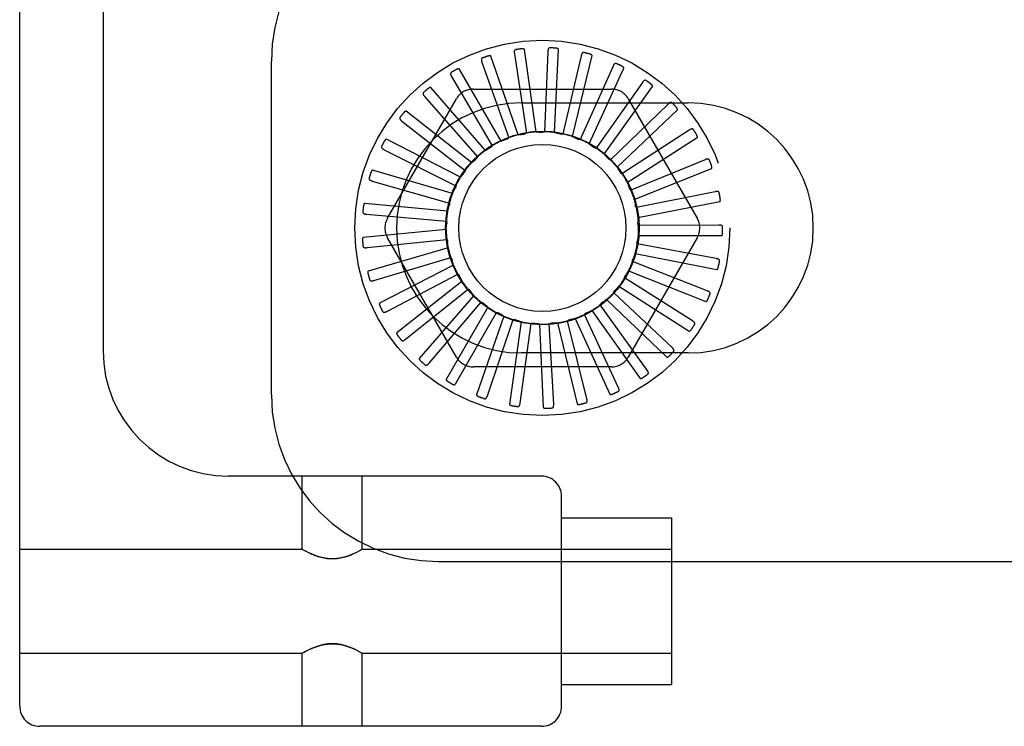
# Model space of a CAD drawing. Header units: inches. Extents: x 0 to 303, y 0 to 196.
# Tile 7 of 100: x 31.21 to 32.69, y 97.78 to 98.84. Entities that reach past the tile are written whole.
import ezdxf

# ---------------------------------------------------------------- set-up
doc = ezdxf.new("R2010")
doc.units = ezdxf.units.IN
doc.header["$LTSCALE"] = 16.67597
doc.header["$MEASUREMENT"] = 0
doc.linetypes.add('HIDDEN', pattern=[0.2, 0.1, -0.1])
doc.layers.add('DEFAULT_2', color=8, linetype='HIDDEN')

msp = doc.modelspace()

# ---------------------------------------------------------------- linework, layer by layer
at = {"layer": 'DEFAULT_2', "color": 8, "linetype": 'HIDDEN'}
for p, q in [((31.2138, 97.8067), (31.2138, 103.3072)), ((31.3388, 102.7742), (31.3388, 98.3397)), ((31.9884, 98.6678), (31.9706, 98.7915)), ((32.0058, 98.7883), (32.0009, 98.6681)), ((32.0158, 98.6669), (32.0217, 98.7918)), ((31.5913, 98.2739), (31.5913, 98.7739)), ((31.9069, 98.7724), (31.947, 98.659)), ((31.9613, 98.6635), (31.9204, 98.7816)), ((31.9556, 98.7851), (31.9735, 98.6661)), ((32.0557, 98.782), (32.0281, 98.6648)), ((32.0425, 98.6609), (32.072, 98.7824)), ((31.9355, 98.6541), (31.873, 98.7623)), ((32.1035, 98.7663), (32.0542, 98.6565)), ((32.0677, 98.6499), (32.1196, 98.7636)), ((31.8615, 98.7508), (31.9224, 98.647)), ((32.1475, 98.7419), (32.0783, 98.6434)), ((31.912, 98.64), (31.8302, 98.7345)), ((31.8941, 98.7322), (32.101, 98.7322)), ((32.0902, 98.6344), (32.1627, 98.7362)), ((31.7654, 98.5384), (31.8688, 98.7176)), ((31.821, 98.721), (31.9004, 98.6305)), ((32.1262, 98.7176), (32.2297, 98.5384)), ((31.8916, 98.6217), (31.7933, 98.699)), ((31.9663, 98.7114), (32.2163, 98.7114)), ((32.186, 98.7096), (32.0995, 98.6259)), ((32.1095, 98.6148), (32.1999, 98.7011)), ((31.7869, 98.684), (31.882, 98.6102)), ((32.2177, 98.6705), (32.1169, 98.6048)), ((31.875, 98.5999), (31.7639, 98.6572)), ((32.1247, 98.592), (32.2298, 98.6595)), ((31.7604, 98.6412), (31.8677, 98.5868)), ((32.2415, 98.6262), (32.1301, 98.5807)), ((31.8628, 98.5753), (31.7429, 98.6105)), ((32.1353, 98.5667), (32.2513, 98.6131)), ((31.7425, 98.5942), (31.8582, 98.5611)), ((32.2565, 98.5782), (32.1385, 98.5546)), ((31.8555, 98.5489), (31.7311, 98.5608)), ((32.1409, 98.5398), (32.2636, 98.5635)), ((31.7338, 98.5447), (31.8536, 98.5341)), ((31.8533, 98.5216), (31.7289, 98.5097)), ((32.2621, 98.5282), (32.1417, 98.5274)), ((31.7346, 98.4944), (31.8543, 98.5066)), ((31.8688, 98.3301), (31.7654, 98.5093)), ((32.2297, 98.5093), (32.1262, 98.3301)), ((32.1413, 98.5124), (32.2663, 98.5124)), ((31.8563, 98.4943), (31.7364, 98.4591)), ((32.2581, 98.4781), (32.1398, 98.5)), ((31.7449, 98.4452), (31.8602, 98.4798)), ((32.1366, 98.4854), (32.2593, 98.4618)), ((31.8645, 98.4681), (31.7534, 98.4109)), ((32.2447, 98.4296), (32.1327, 98.4735)), ((31.7644, 98.3988), (31.871, 98.4546)), ((31.8733, 98.4521), (31.8734, 98.4519)), ((32.2224, 98.3845), (32.1208, 98.4489)), ((32.1268, 98.4598), (32.2428, 98.4134)), ((31.8774, 98.444), (31.7792, 98.3667)), ((31.7923, 98.3569), (31.8864, 98.4319)), ((32.1123, 98.4365), (32.2174, 98.3689)), ((31.8947, 98.4227), (31.8129, 98.3282)), ((32.192, 98.3444), (32.1043, 98.4269)), ((31.8276, 98.3211), (31.9058, 98.4126)), ((31.9157, 98.405), (31.8532, 98.2968)), ((32.1545, 98.3109), (32.0841, 98.4084)), ((32.0937, 98.4164), (32.1842, 98.3301)), ((31.869, 98.2926), (31.9285, 98.3972)), ((31.9397, 98.3917), (31.8988, 98.2736)), ((32.0469, 98.3883), (32.0988, 98.2746)), ((32.1114, 98.285), (32.0606, 98.3941)), ((32.0716, 98.4001), (32.1441, 98.2983)), ((31.9151, 98.2724), (31.9537, 98.3864)), ((31.9657, 98.3832), (31.948, 98.2595)), ((31.9642, 98.2614), (31.9805, 98.3806)), ((31.993, 98.3797), (31.9989, 98.2549)), ((32.0145, 98.2598), (32.0079, 98.38)), ((32.0203, 98.3814), (32.0498, 98.26)), ((32.0641, 98.2678), (32.035, 98.3845)), ((32.2163, 98.3364), (31.9663, 98.3364)), ((32.101, 98.3155), (31.8941, 98.3155)), ((31.9963, 98.1517), (31.5268, 98.1517)), ((31.6375, 98.0422), (31.6375, 98.1517)), ((31.7275, 98.0422), (31.7275, 98.1517)), ((32.0263, 97.8067), (32.0263, 98.1217)), ((32.0263, 98.0892), (32.1913, 98.0892)), ((32.1913, 98.0892), (32.1913, 97.8392)), ((31.2138, 98.0422), (31.6375, 98.0422)), ((31.6381, 98.0418), (31.6375, 98.0422)), ((31.638, 98.0419), (31.6398, 98.0409)), ((31.6396, 98.041), (31.6426, 98.0394)), ((31.727, 98.0419), (31.7253, 98.0409)), ((31.7275, 98.0422), (31.727, 98.0418)), ((31.7275, 98.0422), (32.1913, 98.0422)), ((31.8413, 98.0239), (33.0913, 98.0239)), ((31.2138, 97.8862), (31.6375, 97.8862)), ((31.6381, 97.8865), (31.6375, 97.8862)), ((31.6375, 97.7767), (31.6375, 97.8862)), ((31.6397, 97.8874), (31.638, 97.8865)), ((31.7225, 97.889), (31.7255, 97.8873)), ((31.7253, 97.8874), (31.727, 97.8865)), ((31.7275, 97.8862), (31.727, 97.8865)), ((31.7275, 97.8862), (32.1913, 97.8862)), ((31.7275, 97.7767), (31.7275, 97.8862)), ((32.0263, 97.8392), (32.1913, 97.8392)), ((31.9963, 97.7767), (31.2438, 97.7767))]:
    msp.add_line(p, q, dxfattribs=at)
for points in [[(31.9574, 98.7911), (31.957, 98.791), (31.9566, 98.7908), (31.9563, 98.7906), (31.956, 98.7903), (31.9558, 98.7899), (31.9556, 98.7895), (31.9555, 98.789), (31.9554, 98.7885), (31.9554, 98.788), (31.9554, 98.7875), (31.9554, 98.7869), (31.9554, 98.7863), (31.9555, 98.7857), (31.9556, 98.7851)], [(31.9706, 98.7915), (31.9705, 98.7917), (31.9704, 98.7918), (31.9703, 98.7919), (31.9702, 98.792), (31.97, 98.7921), (31.9698, 98.7922), (31.9696, 98.7922), (31.9693, 98.7923), (31.9691, 98.7923), (31.9689, 98.7924), (31.9686, 98.7924), (31.9684, 98.7924), (31.9681, 98.7924), (31.9678, 98.7924), (31.9675, 98.7924), (31.9672, 98.7924), (31.9669, 98.7924), (31.9666, 98.7923), (31.9663, 98.7923), (31.9659, 98.7923)], [(32.0087, 98.7939), (32.0083, 98.7939), (32.0079, 98.7938), (32.0075, 98.7936), (32.0072, 98.7933), (32.0069, 98.793), (32.0066, 98.7926), (32.0064, 98.7922), (32.0063, 98.7917), (32.0061, 98.7912), (32.006, 98.7907), (32.0059, 98.7901), (32.0059, 98.7896), (32.0058, 98.7889), (32.0058, 98.7883)], [(32.0217, 98.7918), (32.0217, 98.7919), (32.0216, 98.7921), (32.0215, 98.7922), (32.0214, 98.7924), (32.0212, 98.7925), (32.0211, 98.7926), (32.0209, 98.7927), (32.0207, 98.7928), (32.0204, 98.7929), (32.0202, 98.7929), (32.02, 98.793), (32.0197, 98.7931), (32.0194, 98.7931), (32.0192, 98.7932), (32.0189, 98.7932), (32.0186, 98.7933), (32.0183, 98.7933), (32.018, 98.7933), (32.0176, 98.7934), (32.0173, 98.7934)], [(32.0596, 98.7869), (32.0592, 98.787), (32.0588, 98.7869), (32.0584, 98.7868), (32.058, 98.7866), (32.0576, 98.7864), (32.0573, 98.786), (32.0571, 98.7857), (32.0568, 98.7852), (32.0566, 98.7848), (32.0564, 98.7843), (32.0562, 98.7837), (32.056, 98.7832), (32.0558, 98.7826), (32.0557, 98.782)], [(31.9076, 98.7787), (31.9072, 98.7785), (31.9068, 98.7783), (31.9065, 98.778), (31.9063, 98.7776), (31.9062, 98.7772), (31.9061, 98.7768), (31.9061, 98.7763), (31.9061, 98.7758), (31.9061, 98.7753), (31.9062, 98.7747), (31.9064, 98.7742), (31.9065, 98.7736), (31.9067, 98.773), (31.9069, 98.7724)], [(31.9204, 98.7816), (31.9203, 98.7817), (31.9202, 98.7819), (31.9201, 98.7819), (31.9199, 98.782), (31.9197, 98.7821), (31.9195, 98.7821), (31.9193, 98.7821), (31.9191, 98.7821), (31.9188, 98.7821), (31.9186, 98.7821), (31.9183, 98.7821), (31.9181, 98.782), (31.9178, 98.782), (31.9175, 98.7819), (31.9172, 98.7819), (31.917, 98.7818), (31.9167, 98.7817), (31.9163, 98.7816), (31.9161, 98.7816), (31.9158, 98.7815)], [(32.072, 98.7824), (32.072, 98.7825), (32.072, 98.7827), (32.0719, 98.7829), (32.0718, 98.783), (32.0716, 98.7831), (32.0715, 98.7833), (32.0713, 98.7834), (32.0711, 98.7835), (32.0709, 98.7837), (32.0707, 98.7838), (32.0705, 98.7839), (32.0703, 98.784), (32.07, 98.7841), (32.0698, 98.7842), (32.0695, 98.7843), (32.0692, 98.7844), (32.0689, 98.7845), (32.0686, 98.7846), (32.0683, 98.7847), (32.068, 98.7848)], [(31.861, 98.7571), (31.8606, 98.7568), (31.8603, 98.7565), (31.8601, 98.7561), (31.86, 98.7557), (31.8599, 98.7553), (31.8599, 98.7549), (31.8599, 98.7544), (31.8601, 98.7539), (31.8602, 98.7534), (31.8604, 98.7529), (31.8606, 98.7524), (31.8609, 98.7519), (31.8612, 98.7513), (31.8615, 98.7508)], [(31.873, 98.7623), (31.8729, 98.7625), (31.8728, 98.7626), (31.8726, 98.7626), (31.8724, 98.7627), (31.8722, 98.7627), (31.872, 98.7627), (31.8718, 98.7626), (31.8716, 98.7626), (31.8714, 98.7625), (31.8711, 98.7625), (31.8709, 98.7624), (31.8706, 98.7623), (31.8704, 98.7622), (31.8701, 98.7621), (31.8699, 98.762), (31.8696, 98.7619), (31.8693, 98.7618), (31.869, 98.7616), (31.8687, 98.7615), (31.8684, 98.7613)], [(32.1083, 98.7704), (32.1079, 98.7705), (32.1074, 98.7706), (32.107, 98.7705), (32.1066, 98.7704), (32.1062, 98.7702), (32.1059, 98.77), (32.1055, 98.7697), (32.1052, 98.7693), (32.1049, 98.7689), (32.1046, 98.7684), (32.1043, 98.7679), (32.104, 98.7674), (32.1037, 98.7669), (32.1035, 98.7663)], [(32.1196, 98.7636), (32.1196, 98.7638), (32.1196, 98.7639), (32.1196, 98.7641), (32.1195, 98.7643), (32.1194, 98.7644), (32.1192, 98.7646), (32.1191, 98.7648), (32.1189, 98.7649), (32.1188, 98.7651), (32.1186, 98.7652), (32.1184, 98.7654), (32.1182, 98.7655), (32.1179, 98.7657), (32.1177, 98.7658), (32.1175, 98.766), (32.1172, 98.7661), (32.1169, 98.7663), (32.1167, 98.7664), (32.1164, 98.7666), (32.1161, 98.7668)], [(32.153, 98.745), (32.1526, 98.7452), (32.1521, 98.7453), (32.1517, 98.7454), (32.1513, 98.7453), (32.1509, 98.7452), (32.1505, 98.745), (32.1501, 98.7448), (32.1497, 98.7445), (32.1493, 98.7441), (32.1489, 98.7437), (32.1486, 98.7433), (32.1482, 98.7429), (32.1478, 98.7424), (32.1475, 98.7419)], [(31.8193, 98.727), (31.819, 98.7267), (31.8188, 98.7263), (31.8186, 98.7259), (31.8186, 98.7255), (31.8186, 98.7251), (31.8187, 98.7247), (31.8188, 98.7242), (31.819, 98.7238), (31.8192, 98.7233), (31.8195, 98.7228), (31.8199, 98.7224), (31.8202, 98.7219), (31.8206, 98.7214), (31.821, 98.721)], [(31.8302, 98.7345), (31.83, 98.7346), (31.8299, 98.7346), (31.8297, 98.7347), (31.8295, 98.7347), (31.8293, 98.7346), (31.8291, 98.7346), (31.8289, 98.7345), (31.8287, 98.7344), (31.8285, 98.7343), (31.8283, 98.7342), (31.828, 98.7341), (31.8278, 98.734), (31.8276, 98.7339), (31.8273, 98.7337), (31.8271, 98.7335), (31.8269, 98.7334), (31.8266, 98.7332), (31.8264, 98.733), (31.8261, 98.7328), (31.8258, 98.7326)], [(32.1627, 98.7362), (32.1628, 98.7363), (32.1628, 98.7365), (32.1628, 98.7367), (32.1628, 98.7368), (32.1627, 98.737), (32.1626, 98.7372), (32.1625, 98.7374), (32.1624, 98.7376), (32.1622, 98.7378), (32.1621, 98.738), (32.1619, 98.7381), (32.1617, 98.7383), (32.1615, 98.7385), (32.1613, 98.7387), (32.1611, 98.7389), (32.1609, 98.7391), (32.1607, 98.7393), (32.1604, 98.7395), (32.1602, 98.7397), (32.1599, 98.7399)], [(32.192, 98.7116), (32.1916, 98.7119), (32.1913, 98.7121), (32.1909, 98.7122), (32.1904, 98.7122), (32.19, 98.7122), (32.1896, 98.7121), (32.1892, 98.7119), (32.1887, 98.7117), (32.1883, 98.7114), (32.1878, 98.7111), (32.1874, 98.7108), (32.1869, 98.7104), (32.1865, 98.71), (32.186, 98.7096)], [(31.7933, 98.699), (31.7932, 98.6991), (31.793, 98.6991), (31.7928, 98.6991), (31.7926, 98.6991), (31.7925, 98.699), (31.7923, 98.6989), (31.7921, 98.6988), (31.7919, 98.6987), (31.7917, 98.6986), (31.7915, 98.6984), (31.7913, 98.6982), (31.7911, 98.6981), (31.7909, 98.6979), (31.7907, 98.6977), (31.7905, 98.6975), (31.7903, 98.6973), (31.7901, 98.6971), (31.7899, 98.6968), (31.7897, 98.6966), (31.7895, 98.6964)], [(32.1999, 98.7011), (32.2, 98.7012), (32.2001, 98.7014), (32.2001, 98.7015), (32.2001, 98.7017), (32.2001, 98.7019), (32.2, 98.7021), (32.1999, 98.7023), (32.1998, 98.7025), (32.1997, 98.7027), (32.1996, 98.7029), (32.1995, 98.7032), (32.1993, 98.7034), (32.1992, 98.7036), (32.199, 98.7038), (32.1989, 98.7041), (32.1987, 98.7043), (32.1985, 98.7045), (32.1983, 98.7048), (32.1981, 98.705), (32.1978, 98.7053)], [(31.7841, 98.6896), (31.7838, 98.6892), (31.7837, 98.6888), (31.7836, 98.6884), (31.7836, 98.688), (31.7837, 98.6876), (31.7839, 98.6872), (31.7841, 98.6868), (31.7844, 98.6864), (31.7847, 98.686), (31.7851, 98.6856), (31.7855, 98.6852), (31.7859, 98.6848), (31.7864, 98.6844), (31.7869, 98.684)], [(31.9884, 98.6678), (31.9906, 98.6678), (31.9928, 98.6676), (31.995, 98.6675), (31.9973, 98.6673)], [(32.0009, 98.6681), (32.0003, 98.6678), (31.9997, 98.6676), (31.9991, 98.6675), (31.9985, 98.6674), (31.9979, 98.6673), (31.9973, 98.6673)], [(32.224, 98.6714), (32.2237, 98.6717), (32.2234, 98.672), (32.223, 98.6722), (32.2226, 98.6723), (32.2222, 98.6724), (32.2217, 98.6723), (32.2213, 98.6723), (32.2208, 98.6721), (32.2203, 98.6719), (32.2198, 98.6717), (32.2193, 98.6715), (32.2188, 98.6712), (32.2183, 98.6709), (32.2177, 98.6705)], [(31.7639, 98.6572), (31.7637, 98.6572), (31.7635, 98.6572), (31.7634, 98.6572), (31.7632, 98.6571), (31.763, 98.657), (31.7629, 98.6569), (31.7627, 98.6568), (31.7625, 98.6566), (31.7624, 98.6564), (31.7622, 98.6563), (31.762, 98.6561), (31.7619, 98.6559), (31.7617, 98.6556), (31.7615, 98.6554), (31.7614, 98.6552), (31.7612, 98.6549), (31.7611, 98.6547), (31.7609, 98.6544), (31.7607, 98.6541), (31.7605, 98.6538)], [(31.9355, 98.6541), (31.9376, 98.6549), (31.9397, 98.6556), (31.9418, 98.6563), (31.9439, 98.657)], [(31.947, 98.659), (31.9466, 98.6585), (31.9461, 98.6581), (31.9456, 98.6578), (31.9451, 98.6574), (31.9445, 98.6572), (31.9439, 98.657)], [(31.9613, 98.6635), (31.9635, 98.6638), (31.9657, 98.6642), (31.9679, 98.6644), (31.9701, 98.6647)], [(31.9735, 98.6661), (31.973, 98.6657), (31.9725, 98.6654), (31.9719, 98.6652), (31.9713, 98.6649), (31.9707, 98.6648), (31.9701, 98.6647)], [(32.0158, 98.6669), (32.018, 98.6665), (32.0201, 98.6659), (32.0223, 98.6654), (32.0244, 98.6648)], [(32.0281, 98.6648), (32.0275, 98.6647), (32.0269, 98.6646), (32.0263, 98.6646), (32.0256, 98.6646), (32.025, 98.6647), (32.0244, 98.6648)], [(32.0425, 98.6609), (32.0446, 98.66), (32.0466, 98.6591), (32.0486, 98.6581), (32.0506, 98.6572)], [(32.0542, 98.6565), (32.0536, 98.6565), (32.053, 98.6565), (32.0524, 98.6566), (32.0518, 98.6567), (32.0512, 98.6569), (32.0506, 98.6572)], [(32.2298, 98.6595), (32.2299, 98.6597), (32.23, 98.6598), (32.2301, 98.66), (32.2301, 98.6602), (32.2301, 98.6604), (32.2301, 98.6606), (32.23, 98.6608), (32.23, 98.661), (32.2299, 98.6612), (32.2299, 98.6615), (32.2298, 98.6617), (32.2297, 98.6619), (32.2296, 98.6622), (32.2295, 98.6624), (32.2293, 98.6627), (32.2292, 98.663), (32.2291, 98.6632), (32.2289, 98.6635), (32.2287, 98.6638), (32.2286, 98.6641)], [(31.7566, 98.6462), (31.7564, 98.6458), (31.7563, 98.6454), (31.7563, 98.645), (31.7564, 98.6446), (31.7566, 98.6442), (31.7568, 98.6438), (31.7571, 98.6434), (31.7575, 98.6431), (31.7579, 98.6428), (31.7583, 98.6424), (31.7588, 98.6421), (31.7593, 98.6418), (31.7598, 98.6415), (31.7604, 98.6412)], [(31.912, 98.64), (31.9139, 98.6412), (31.9158, 98.6423), (31.9178, 98.6434), (31.9197, 98.6444)], [(31.9224, 98.647), (31.922, 98.6465), (31.9217, 98.646), (31.9212, 98.6455), (31.9208, 98.6451), (31.9203, 98.6447), (31.9197, 98.6444)], [(32.0677, 98.6499), (32.0695, 98.6487), (32.0713, 98.6474), (32.0731, 98.6461), (32.0749, 98.6447)], [(32.0783, 98.6434), (32.0777, 98.6435), (32.0771, 98.6436), (32.0765, 98.6438), (32.0759, 98.6441), (32.0754, 98.6444), (32.0749, 98.6447)], [(31.8916, 98.6217), (31.8932, 98.6232), (31.8949, 98.6247), (31.8966, 98.6261), (31.8983, 98.6275)], [(31.9004, 98.6305), (31.9002, 98.63), (31.8999, 98.6294), (31.8996, 98.6289), (31.8992, 98.6284), (31.8988, 98.6279), (31.8983, 98.6275)], [(32.0902, 98.6344), (32.0918, 98.6328), (32.0934, 98.6312), (32.0949, 98.6295), (32.0964, 98.6279)], [(32.0995, 98.6259), (32.0989, 98.6261), (32.0983, 98.6264), (32.0978, 98.6267), (32.0972, 98.627), (32.0968, 98.6274), (32.0964, 98.6279)], [(32.2478, 98.6258), (32.2476, 98.6262), (32.2473, 98.6266), (32.247, 98.6268), (32.2466, 98.627), (32.2462, 98.6272), (32.2458, 98.6272), (32.2453, 98.6272), (32.2448, 98.6272), (32.2443, 98.6271), (32.2438, 98.627), (32.2432, 98.6268), (32.2427, 98.6266), (32.2421, 98.6264), (32.2415, 98.6262)], [(31.7429, 98.6105), (31.7427, 98.6106), (31.7425, 98.6105), (31.7424, 98.6105), (31.7422, 98.6104), (31.7421, 98.6102), (31.7419, 98.6101), (31.7418, 98.6099), (31.7416, 98.6097), (31.7415, 98.6095), (31.7414, 98.6093), (31.7413, 98.6091), (31.7411, 98.6089), (31.741, 98.6086), (31.7409, 98.6084), (31.7408, 98.6081), (31.7407, 98.6078), (31.7406, 98.6076), (31.7405, 98.6073), (31.7404, 98.607), (31.7403, 98.6067)], [(31.882, 98.6102), (31.8819, 98.6096), (31.8817, 98.609), (31.8815, 98.6084), (31.8812, 98.6079), (31.8809, 98.6074), (31.8805, 98.6069)], [(32.1095, 98.6148), (32.1107, 98.613), (32.1119, 98.6111), (32.1131, 98.6092), (32.1143, 98.6073)], [(32.2513, 98.6131), (32.2514, 98.6132), (32.2516, 98.6134), (32.2516, 98.6135), (32.2517, 98.6137), (32.2517, 98.6139), (32.2517, 98.6141), (32.2518, 98.6143), (32.2517, 98.6145), (32.2517, 98.6148), (32.2517, 98.615), (32.2517, 98.6153), (32.2516, 98.6155), (32.2516, 98.6158), (32.2515, 98.616), (32.2514, 98.6163), (32.2513, 98.6166), (32.2513, 98.6169), (32.2512, 98.6172), (32.2511, 98.6175), (32.251, 98.6178)], [(31.7377, 98.5984), (31.7377, 98.598), (31.7377, 98.5975), (31.7378, 98.5971), (31.7379, 98.5967), (31.7382, 98.5964), (31.7385, 98.5961), (31.7389, 98.5958), (31.7393, 98.5955), (31.7397, 98.5953), (31.7402, 98.595), (31.7407, 98.5948), (31.7413, 98.5946), (31.7419, 98.5944), (31.7425, 98.5942)], [(31.875, 98.5999), (31.8763, 98.6017), (31.8777, 98.6034), (31.8791, 98.6052), (31.8805, 98.6069)], [(32.1169, 98.6048), (32.1164, 98.6051), (32.1159, 98.6055), (32.1154, 98.6059), (32.115, 98.6063), (32.1146, 98.6068), (32.1143, 98.6073)], [(31.8628, 98.5753), (31.8638, 98.5773), (31.8648, 98.5793), (31.8658, 98.5813), (31.8669, 98.5832)], [(31.8677, 98.5868), (31.8677, 98.5862), (31.8677, 98.5856), (31.8676, 98.5849), (31.8674, 98.5843), (31.8672, 98.5838), (31.8669, 98.5832)], [(32.1247, 98.592), (32.1255, 98.5899), (32.1264, 98.5879), (32.1272, 98.5858), (32.1279, 98.5837)], [(32.1301, 98.5807), (32.1296, 98.5811), (32.1292, 98.5816), (32.1288, 98.5821), (32.1285, 98.5826), (32.1282, 98.5831), (32.1279, 98.5837)], [(32.1353, 98.5667), (32.1357, 98.5645), (32.1362, 98.5623), (32.1365, 98.5601), (32.1369, 98.5579)], [(32.2626, 98.5766), (32.2625, 98.5771), (32.2623, 98.5774), (32.262, 98.5778), (32.2617, 98.578), (32.2613, 98.5782), (32.2609, 98.5784), (32.2604, 98.5785), (32.2599, 98.5785), (32.2594, 98.5785), (32.2588, 98.5785), (32.2583, 98.5785), (32.2577, 98.5784), (32.2571, 98.5783), (32.2565, 98.5782)], [(32.2636, 98.5635), (32.2638, 98.5636), (32.2639, 98.5637), (32.264, 98.5638), (32.2641, 98.564), (32.2642, 98.5641), (32.2642, 98.5643), (32.2643, 98.5646), (32.2643, 98.5648), (32.2643, 98.565), (32.2644, 98.5653), (32.2644, 98.5655), (32.2644, 98.5658), (32.2644, 98.566), (32.2644, 98.5663), (32.2643, 98.5666), (32.2643, 98.5669), (32.2643, 98.5672), (32.2642, 98.5675), (32.2642, 98.5679), (32.2641, 98.5682)], [(31.7311, 98.5608), (31.7309, 98.5608), (31.7307, 98.5607), (31.7306, 98.5606), (31.7305, 98.5605), (31.7303, 98.5603), (31.7302, 98.5601), (31.7301, 98.56), (31.73, 98.5598), (31.7299, 98.5595), (31.7298, 98.5593), (31.7298, 98.5591), (31.7297, 98.5588), (31.7296, 98.5586), (31.7296, 98.5583), (31.7295, 98.558), (31.7294, 98.5577), (31.7294, 98.5574), (31.7293, 98.5571), (31.7293, 98.5568), (31.7292, 98.5564)], [(31.8555, 98.5489), (31.8561, 98.5511), (31.8567, 98.5532), (31.8573, 98.5553), (31.858, 98.5574)], [(31.8582, 98.5611), (31.8583, 98.5605), (31.8584, 98.5599), (31.8584, 98.5592), (31.8583, 98.5586), (31.8582, 98.558), (31.858, 98.5574)], [(32.1385, 98.5546), (32.1381, 98.5551), (32.1377, 98.5556), (32.1374, 98.5562), (32.1372, 98.5568), (32.137, 98.5573), (32.1369, 98.5579)], [(31.7283, 98.5479), (31.7283, 98.5475), (31.7284, 98.547), (31.7286, 98.5466), (31.7288, 98.5463), (31.7291, 98.546), (31.7295, 98.5457), (31.7299, 98.5455), (31.7304, 98.5453), (31.7309, 98.5452), (31.7314, 98.545), (31.732, 98.5449), (31.7325, 98.5448), (31.7331, 98.5447), (31.7338, 98.5447)], [(32.1409, 98.5398), (32.1409, 98.5376), (32.1409, 98.5354), (32.1409, 98.5332), (32.1408, 98.531)], [(31.8533, 98.5216), (31.8535, 98.5238), (31.8537, 98.526), (31.8539, 98.5282), (31.8542, 98.5304)], [(31.8536, 98.5341), (31.8539, 98.5335), (31.854, 98.5329), (31.8542, 98.5323), (31.8542, 98.5316), (31.8542, 98.531), (31.8542, 98.5304)], [(32.1417, 98.5274), (32.1414, 98.5279), (32.1412, 98.5285), (32.141, 98.5291), (32.1409, 98.5297), (32.1408, 98.5303), (32.1408, 98.531)], [(32.2678, 98.5255), (32.2677, 98.526), (32.2676, 98.5264), (32.2674, 98.5267), (32.2671, 98.5271), (32.2668, 98.5273), (32.2664, 98.5275), (32.266, 98.5277), (32.2655, 98.5279), (32.265, 98.528), (32.2645, 98.5281), (32.2639, 98.5281), (32.2633, 98.5282), (32.2627, 98.5282), (32.2621, 98.5282)], [(31.7289, 98.5097), (31.7287, 98.5096), (31.7286, 98.5096), (31.7285, 98.5094), (31.7284, 98.5093), (31.7283, 98.5091), (31.7282, 98.5089), (31.7281, 98.5087), (31.7281, 98.5085), (31.728, 98.5083), (31.728, 98.508), (31.7279, 98.5078), (31.7279, 98.5075), (31.7279, 98.5072), (31.7279, 98.507), (31.7279, 98.5067), (31.7279, 98.5064), (31.7279, 98.5061), (31.7279, 98.5058), (31.7279, 98.5054), (31.7279, 98.5051)], [(31.8543, 98.5066), (31.8546, 98.5061), (31.8549, 98.5056), (31.8552, 98.505), (31.8554, 98.5044), (31.8555, 98.5038), (31.8555, 98.5032)], [(32.1413, 98.5124), (32.1409, 98.5102), (32.1405, 98.508), (32.1401, 98.5059), (32.1396, 98.5037)], [(32.2663, 98.5124), (32.2665, 98.5125), (32.2666, 98.5125), (32.2668, 98.5126), (32.2669, 98.5128), (32.267, 98.513), (32.2671, 98.5131), (32.2672, 98.5133), (32.2672, 98.5135), (32.2673, 98.5138), (32.2674, 98.514), (32.2674, 98.5142), (32.2675, 98.5145), (32.2675, 98.5148), (32.2676, 98.515), (32.2676, 98.5153), (32.2676, 98.5156), (32.2677, 98.5159), (32.2677, 98.5162), (32.2677, 98.5165), (32.2677, 98.5168)], [(31.7286, 98.4965), (31.7287, 98.4961), (31.7289, 98.4957), (31.7291, 98.4953), (31.7294, 98.495), (31.7298, 98.4948), (31.7302, 98.4946), (31.7307, 98.4945), (31.7311, 98.4944), (31.7317, 98.4943), (31.7322, 98.4943), (31.7328, 98.4943), (31.7334, 98.4943), (31.734, 98.4943), (31.7346, 98.4944)], [(31.8563, 98.4943), (31.8561, 98.4965), (31.8559, 98.4987), (31.8557, 98.501), (31.8555, 98.5032)], [(32.1398, 98.5), (32.1396, 98.5006), (32.1395, 98.5012), (32.1394, 98.5019), (32.1394, 98.5025), (32.1395, 98.5031), (32.1396, 98.5037)], [(31.8602, 98.4798), (31.8606, 98.4794), (31.861, 98.4789), (31.8613, 98.4784), (31.8616, 98.4778), (31.8618, 98.4773), (31.862, 98.4767)], [(31.8645, 98.4681), (31.8638, 98.4703), (31.8632, 98.4724), (31.8626, 98.4745), (31.862, 98.4767)], [(32.1327, 98.4735), (32.1327, 98.4742), (32.1327, 98.4748), (32.1327, 98.4754), (32.1328, 98.476), (32.133, 98.4766), (32.1332, 98.4772)], [(32.1366, 98.4854), (32.1358, 98.4833), (32.1349, 98.4813), (32.1341, 98.4792), (32.1332, 98.4772)], [(32.2632, 98.4743), (32.2633, 98.4748), (32.2632, 98.4752), (32.2631, 98.4756), (32.2629, 98.476), (32.2626, 98.4763), (32.2623, 98.4766), (32.2619, 98.4769), (32.2614, 98.4771), (32.261, 98.4773), (32.2604, 98.4775), (32.2599, 98.4776), (32.2593, 98.4778), (32.2587, 98.4779), (32.2581, 98.4781)], [(32.2593, 98.4618), (32.2594, 98.4618), (32.2596, 98.4618), (32.2598, 98.4619), (32.2599, 98.462), (32.26, 98.4622), (32.2602, 98.4623), (32.2603, 98.4625), (32.2604, 98.4627), (32.2605, 98.4629), (32.2606, 98.4631), (32.2607, 98.4634), (32.2608, 98.4636), (32.2609, 98.4638), (32.261, 98.4641), (32.2611, 98.4644), (32.2612, 98.4647), (32.2613, 98.465), (32.2614, 98.4653), (32.2614, 98.4656), (32.2615, 98.4659)], [(31.7364, 98.4591), (31.7363, 98.459), (31.7361, 98.4589), (31.736, 98.4588), (31.736, 98.4586), (31.7359, 98.4584), (31.7359, 98.4582), (31.7359, 98.458), (31.7358, 98.4578), (31.7358, 98.4575), (31.7358, 98.4573), (31.7359, 98.457), (31.7359, 98.4568), (31.7359, 98.4565), (31.7359, 98.4562), (31.736, 98.4559), (31.736, 98.4557), (31.7361, 98.4553), (31.7362, 98.455), (31.7362, 98.4547), (31.7363, 98.4545)], [(31.7387, 98.4461), (31.7388, 98.4457), (31.7391, 98.4454), (31.7394, 98.4451), (31.7397, 98.4448), (31.7401, 98.4447), (31.7406, 98.4446), (31.741, 98.4445), (31.7415, 98.4445), (31.742, 98.4445), (31.7426, 98.4446), (31.7431, 98.4447), (31.7437, 98.4448), (31.7443, 98.445), (31.7449, 98.4452)], [(31.871, 98.4546), (31.8714, 98.4543), (31.8719, 98.4539), (31.8723, 98.4535), (31.8727, 98.4531), (31.873, 98.4526), (31.8733, 98.4521)], [(31.8774, 98.444), (31.8767, 98.4453), (31.876, 98.4466), (31.8754, 98.4479), (31.8747, 98.4492), (31.874, 98.4505), (31.8734, 98.4519)], [(32.1208, 98.4489), (32.1208, 98.4495), (32.1209, 98.4501), (32.1211, 98.4507), (32.1213, 98.4513), (32.1216, 98.4518), (32.1219, 98.4523)], [(32.1268, 98.4598), (32.1256, 98.4579), (32.1244, 98.456), (32.1232, 98.4542), (32.1219, 98.4523)], [(31.8864, 98.4319), (31.8869, 98.4317), (31.8875, 98.4314), (31.888, 98.431), (31.8884, 98.4306), (31.8889, 98.4302), (31.8893, 98.4297)], [(32.1123, 98.4365), (32.1108, 98.4349), (32.1093, 98.4332), (32.1077, 98.4317), (32.1061, 98.4301)], [(31.8947, 98.4227), (31.8933, 98.4244), (31.8919, 98.4261), (31.8906, 98.4279), (31.8893, 98.4297)], [(32.1043, 98.4269), (32.1045, 98.4275), (32.1047, 98.4281), (32.105, 98.4286), (32.1053, 98.4292), (32.1057, 98.4296), (32.1061, 98.4301)], [(32.2428, 98.4134), (32.243, 98.4133), (32.2431, 98.4133), (32.2433, 98.4134), (32.2435, 98.4135), (32.2436, 98.4136), (32.2438, 98.4137), (32.2439, 98.4139), (32.2441, 98.414), (32.2442, 98.4142), (32.2444, 98.4144), (32.2445, 98.4146), (32.2447, 98.4149), (32.2448, 98.4151), (32.2449, 98.4153), (32.2451, 98.4156), (32.2452, 98.4158), (32.2454, 98.4161), (32.2455, 98.4164), (32.2456, 98.4167), (32.2458, 98.417)], [(32.249, 98.4249), (32.2492, 98.4254), (32.2492, 98.4258), (32.2491, 98.4262), (32.249, 98.4266), (32.2488, 98.427), (32.2485, 98.4273), (32.2482, 98.4277), (32.2478, 98.428), (32.2474, 98.4283), (32.2469, 98.4286), (32.2464, 98.4288), (32.2459, 98.4291), (32.2453, 98.4293), (32.2447, 98.4296)], [(31.7534, 98.4109), (31.7533, 98.4108), (31.7532, 98.4106), (31.7531, 98.4105), (31.7531, 98.4103), (31.753, 98.4101), (31.753, 98.4099), (31.753, 98.4097), (31.7531, 98.4094), (31.7531, 98.4092), (31.7532, 98.409), (31.7532, 98.4087), (31.7533, 98.4085), (31.7534, 98.4082), (31.7535, 98.4079), (31.7536, 98.4077), (31.7537, 98.4074), (31.7538, 98.4071), (31.7539, 98.4068), (31.7541, 98.4065), (31.7542, 98.4062)], [(31.9058, 98.4126), (31.9064, 98.4124), (31.9069, 98.4122), (31.9075, 98.412), (31.9081, 98.4117), (31.9086, 98.4113), (31.909, 98.4109)], [(31.9157, 98.405), (31.914, 98.4065), (31.9123, 98.4079), (31.9107, 98.4094), (31.909, 98.4109)], [(32.0841, 98.4084), (32.0843, 98.409), (32.0847, 98.4095), (32.085, 98.41), (32.0855, 98.4105), (32.0859, 98.4109), (32.0864, 98.4112)], [(32.0937, 98.4164), (32.0919, 98.415), (32.0901, 98.4137), (32.0883, 98.4125), (32.0864, 98.4112)], [(31.7581, 98.3986), (31.7583, 98.3982), (31.7586, 98.3979), (31.759, 98.3976), (31.7594, 98.3975), (31.7598, 98.3974), (31.7602, 98.3974), (31.7607, 98.3974), (31.7612, 98.3975), (31.7617, 98.3976), (31.7622, 98.3978), (31.7627, 98.398), (31.7633, 98.3982), (31.7638, 98.3985), (31.7644, 98.3988)], [(31.9285, 98.3972), (31.9291, 98.3972), (31.9297, 98.3971), (31.9303, 98.397), (31.9309, 98.3968), (31.9315, 98.3965), (31.932, 98.3962)], [(31.9397, 98.3917), (31.9377, 98.3928), (31.9358, 98.3939), (31.9339, 98.395), (31.932, 98.3962)], [(32.0469, 98.3883), (32.0447, 98.3877), (32.0425, 98.3872), (32.0404, 98.3867), (32.0382, 98.3863)], [(32.0606, 98.3941), (32.061, 98.3946), (32.0614, 98.3951), (32.0619, 98.3955), (32.0624, 98.3959), (32.063, 98.3962), (32.0635, 98.3964)], [(32.0716, 98.4001), (32.0696, 98.3991), (32.0676, 98.3982), (32.0656, 98.3973), (32.0635, 98.3964)], [(31.9537, 98.3864), (31.9543, 98.3865), (31.9549, 98.3866), (31.9556, 98.3865), (31.9562, 98.3864), (31.9568, 98.3863), (31.9574, 98.3861)], [(31.9657, 98.3832), (31.9636, 98.3838), (31.9615, 98.3846), (31.9594, 98.3853), (31.9574, 98.3861)], [(31.9805, 98.3806), (31.9811, 98.3808), (31.9817, 98.381), (31.9823, 98.3811), (31.9829, 98.3811), (31.9835, 98.3811), (31.9842, 98.381)], [(31.993, 98.3797), (31.9907, 98.38), (31.9885, 98.3803), (31.9863, 98.3806), (31.9842, 98.381)], [(32.0079, 98.38), (32.0084, 98.3803), (32.009, 98.3806), (32.0096, 98.3808), (32.0102, 98.3809), (32.0108, 98.381), (32.0114, 98.381)], [(32.0203, 98.3814), (32.0181, 98.3813), (32.0159, 98.3812), (32.0137, 98.3811), (32.0114, 98.381)], [(32.035, 98.3845), (32.0354, 98.385), (32.0359, 98.3853), (32.0365, 98.3856), (32.037, 98.3859), (32.0376, 98.3861), (32.0382, 98.3863)], [(32.2258, 98.3791), (32.226, 98.3795), (32.2261, 98.38), (32.2261, 98.3804), (32.2261, 98.3808), (32.2259, 98.3812), (32.2257, 98.3816), (32.2255, 98.382), (32.2251, 98.3824), (32.2248, 98.3827), (32.2244, 98.3831), (32.2239, 98.3834), (32.2235, 98.3838), (32.223, 98.3841), (32.2224, 98.3845)], [(31.7792, 98.3667), (31.7791, 98.3666), (31.779, 98.3664), (31.779, 98.3662), (31.779, 98.3661), (31.779, 98.3659), (31.779, 98.3657), (31.7791, 98.3655), (31.7792, 98.3652), (31.7792, 98.365), (31.7793, 98.3648), (31.7794, 98.3646), (31.7796, 98.3643), (31.7797, 98.3641), (31.7798, 98.3639), (31.78, 98.3636), (31.7801, 98.3634), (31.7803, 98.3631), (31.7805, 98.3628), (31.7807, 98.3626), (31.7808, 98.3623)], [(32.2174, 98.3689), (32.2176, 98.3689), (32.2178, 98.3688), (32.218, 98.3689), (32.2181, 98.3689), (32.2183, 98.369), (32.2185, 98.3691), (32.2187, 98.3692), (32.2188, 98.3694), (32.219, 98.3695), (32.2192, 98.3697), (32.2194, 98.3699), (32.2196, 98.37), (32.2198, 98.3702), (32.2199, 98.3705), (32.2201, 98.3707), (32.2203, 98.3709), (32.2205, 98.3712), (32.2207, 98.3714), (32.2209, 98.3717), (32.221, 98.3719)], [(31.7861, 98.3555), (31.7864, 98.3552), (31.7868, 98.3549), (31.7872, 98.3548), (31.7876, 98.3547), (31.788, 98.3547), (31.7884, 98.3547), (31.7889, 98.3549), (31.7894, 98.355), (31.7898, 98.3553), (31.7903, 98.3555), (31.7908, 98.3558), (31.7913, 98.3562), (31.7918, 98.3565), (31.7923, 98.3569)], [(32.1943, 98.3385), (32.1945, 98.3389), (32.1947, 98.3393), (32.1948, 98.3397), (32.1949, 98.3401), (32.1948, 98.3405), (32.1947, 98.341), (32.1945, 98.3414), (32.1942, 98.3418), (32.194, 98.3423), (32.1936, 98.3427), (32.1933, 98.3431), (32.1929, 98.3436), (32.1924, 98.344), (32.192, 98.3444)], [(31.8129, 98.3282), (31.8128, 98.3281), (31.8128, 98.3279), (31.8127, 98.3277), (31.8128, 98.3275), (31.8128, 98.3274), (31.8129, 98.3272), (31.813, 98.327), (31.8131, 98.3268), (31.8132, 98.3266), (31.8134, 98.3264), (31.8135, 98.3262), (31.8137, 98.326), (31.8139, 98.3258), (31.814, 98.3255), (31.8142, 98.3253), (31.8144, 98.3251), (31.8146, 98.3249), (31.8149, 98.3247), (31.8151, 98.3244), (31.8154, 98.3242)], [(32.1842, 98.3301), (32.1843, 98.33), (32.1845, 98.33), (32.1846, 98.33), (32.1848, 98.33), (32.185, 98.33), (32.1852, 98.3301), (32.1854, 98.3302), (32.1856, 98.3303), (32.1858, 98.3304), (32.186, 98.3305), (32.1862, 98.3307), (32.1864, 98.3308), (32.1867, 98.331), (32.1869, 98.3311), (32.1871, 98.3313), (32.1873, 98.3315), (32.1876, 98.3317), (32.1878, 98.3319), (32.1881, 98.3322), (32.1883, 98.3324)], [(31.8218, 98.3185), (31.8222, 98.3183), (31.8226, 98.3181), (31.823, 98.318), (31.8234, 98.318), (31.8238, 98.3181), (31.8242, 98.3182), (31.8246, 98.3184), (31.8251, 98.3187), (31.8255, 98.319), (31.8259, 98.3194), (31.8263, 98.3197), (31.8267, 98.3202), (31.8271, 98.3206), (31.8276, 98.3211)], [(32.1441, 98.2983), (32.1442, 98.2982), (32.1444, 98.2981), (32.1446, 98.2981), (32.1447, 98.298), (32.1449, 98.298), (32.1452, 98.2981), (32.1454, 98.2981), (32.1456, 98.2982), (32.1458, 98.2983), (32.146, 98.2983), (32.1463, 98.2984), (32.1465, 98.2985), (32.1467, 98.2987), (32.147, 98.2988), (32.1472, 98.2989), (32.1475, 98.2991), (32.1478, 98.2992), (32.148, 98.2994), (32.1483, 98.2996), (32.1486, 98.2997)], [(32.1556, 98.3047), (32.156, 98.305), (32.1562, 98.3053), (32.1564, 98.3057), (32.1565, 98.3061), (32.1565, 98.3065), (32.1565, 98.307), (32.1564, 98.3074), (32.1562, 98.3079), (32.156, 98.3084), (32.1558, 98.3089), (32.1555, 98.3094), (32.1552, 98.3099), (32.1549, 98.3104), (32.1545, 98.3109)], [(31.8532, 98.2968), (31.8532, 98.2967), (31.8532, 98.2965), (31.8532, 98.2963), (31.8533, 98.2961), (31.8534, 98.296), (31.8535, 98.2958), (31.8536, 98.2956), (31.8537, 98.2954), (31.8539, 98.2953), (31.8541, 98.2951), (31.8543, 98.2949), (31.8545, 98.2947), (31.8547, 98.2946), (31.8549, 98.2944), (31.8551, 98.2942), (31.8554, 98.2941), (31.8556, 98.2939), (31.8559, 98.2937), (31.8562, 98.2935), (31.8565, 98.2933)], [(31.8638, 98.289), (31.8642, 98.2888), (31.8647, 98.2887), (31.8651, 98.2887), (31.8655, 98.2888), (31.8659, 98.2889), (31.8663, 98.2891), (31.8666, 98.2894), (31.867, 98.2898), (31.8674, 98.2902), (31.8677, 98.2906), (31.868, 98.291), (31.8684, 98.2915), (31.8687, 98.292), (31.869, 98.2926)], [(32.1113, 98.2787), (32.1117, 98.2789), (32.112, 98.2792), (32.1123, 98.2796), (32.1124, 98.2799), (32.1125, 98.2804), (32.1126, 98.2808), (32.1126, 98.2813), (32.1125, 98.2818), (32.1124, 98.2823), (32.1122, 98.2828), (32.1121, 98.2833), (32.1119, 98.2839), (32.1116, 98.2844), (32.1114, 98.285)], [(31.8988, 98.2736), (31.8988, 98.2734), (31.8988, 98.2733), (31.8989, 98.2731), (31.899, 98.2729), (31.8991, 98.2728), (31.8992, 98.2726), (31.8994, 98.2725), (31.8996, 98.2724), (31.8998, 98.2722), (31.9, 98.2721), (31.9002, 98.2719), (31.9004, 98.2718), (31.9006, 98.2717), (31.9009, 98.2716), (31.9011, 98.2714), (31.9014, 98.2713), (31.9017, 98.2712), (31.902, 98.271), (31.9023, 98.2709), (31.9025, 98.2708)], [(31.9107, 98.2679), (31.9111, 98.2678), (31.9116, 98.2678), (31.912, 98.2679), (31.9124, 98.268), (31.9127, 98.2683), (31.9131, 98.2686), (31.9134, 98.2689), (31.9137, 98.2693), (31.9139, 98.2697), (31.9142, 98.2702), (31.9144, 98.2707), (31.9147, 98.2713), (31.9149, 98.2718), (31.9151, 98.2724)], [(32.0988, 98.2746), (32.0989, 98.2745), (32.099, 98.2744), (32.0992, 98.2743), (32.0993, 98.2743), (32.0995, 98.2742), (32.0998, 98.2742), (32.1, 98.2742), (32.1002, 98.2742), (32.1004, 98.2743), (32.1007, 98.2743), (32.1009, 98.2744), (32.1012, 98.2744), (32.1014, 98.2745), (32.1017, 98.2746), (32.102, 98.2747), (32.1022, 98.2747), (32.1025, 98.2748), (32.1028, 98.275), (32.1032, 98.2751), (32.1035, 98.2752)], [(31.948, 98.2595), (31.948, 98.2593), (31.948, 98.2591), (31.9481, 98.259), (31.9482, 98.2588), (31.9484, 98.2587), (31.9486, 98.2586), (31.9487, 98.2585), (31.9489, 98.2584), (31.9492, 98.2583), (31.9494, 98.2582), (31.9496, 98.2581), (31.9499, 98.258), (31.9501, 98.2579), (31.9504, 98.2578), (31.9507, 98.2577), (31.9509, 98.2577), (31.9512, 98.2576), (31.9516, 98.2575), (31.9519, 98.2575), (31.9522, 98.2574)], [(31.9607, 98.2561), (31.9612, 98.2561), (31.9616, 98.2562), (31.962, 98.2563), (31.9623, 98.2565), (31.9626, 98.2568), (31.9629, 98.2572), (31.9632, 98.2576), (31.9634, 98.258), (31.9635, 98.2585), (31.9637, 98.259), (31.9638, 98.2596), (31.964, 98.2602), (31.9641, 98.2608), (31.9642, 98.2614)], [(31.9989, 98.2549), (31.9989, 98.2547), (31.999, 98.2545), (31.9991, 98.2544), (31.9993, 98.2543), (31.9995, 98.2542), (31.9996, 98.2541), (31.9999, 98.254), (32.0001, 98.254), (32.0003, 98.2539), (32.0005, 98.2539), (32.0008, 98.2538), (32.001, 98.2538), (32.0013, 98.2537), (32.0016, 98.2537), (32.0019, 98.2537), (32.0022, 98.2537), (32.0025, 98.2537), (32.0028, 98.2536), (32.0031, 98.2536), (32.0034, 98.2537)], [(32.012, 98.254), (32.0125, 98.254), (32.0129, 98.2542), (32.0132, 98.2544), (32.0136, 98.2547), (32.0138, 98.2551), (32.014, 98.2554), (32.0142, 98.2559), (32.0143, 98.2564), (32.0144, 98.2569), (32.0144, 98.2574), (32.0145, 98.258), (32.0145, 98.2586), (32.0145, 98.2592), (32.0145, 98.2598)], [(32.0498, 98.26), (32.0499, 98.2598), (32.05, 98.2597), (32.0501, 98.2596), (32.0503, 98.2595), (32.0505, 98.2594), (32.0507, 98.2594), (32.0509, 98.2593), (32.0511, 98.2593), (32.0513, 98.2593), (32.0516, 98.2593), (32.0518, 98.2593), (32.0521, 98.2593), (32.0524, 98.2593), (32.0526, 98.2594), (32.0529, 98.2594), (32.0532, 98.2594), (32.0535, 98.2595), (32.0538, 98.2595), (32.0542, 98.2596), (32.0545, 98.2597)], [(32.0628, 98.2616), (32.0633, 98.2618), (32.0636, 98.262), (32.064, 98.2623), (32.0642, 98.2626), (32.0644, 98.263), (32.0645, 98.2634), (32.0646, 98.2639), (32.0646, 98.2644), (32.0646, 98.2649), (32.0646, 98.2654), (32.0645, 98.266), (32.0644, 98.2666), (32.0643, 98.2672), (32.0641, 98.2678)], [(31.6421, 98.0396), (31.6456, 98.0378), (31.65, 98.0357), (31.6552, 98.0335), (31.6612, 98.0314), (31.6678, 98.0296), (31.675, 98.0284), (31.6824, 98.0279), (31.6899, 98.0284), (31.6972, 98.0296), (31.7038, 98.0313), (31.7097, 98.0335), (31.715, 98.0357), (31.7194, 98.0378), (31.7229, 98.0396)], [(31.7255, 98.041), (31.7225, 98.0394), (31.7187, 98.0374), (31.7139, 98.0352), (31.7084, 98.0329), (31.7023, 98.0309), (31.6959, 98.0293), (31.6893, 98.0283), (31.6826, 98.0279), (31.6759, 98.0283), (31.6693, 98.0293), (31.6628, 98.0309), (31.6567, 98.0329), (31.6512, 98.0352), (31.6464, 98.0374), (31.6426, 98.0394)], [(31.7225, 97.889), (31.7186, 97.891), (31.7139, 97.8932), (31.7083, 97.8954), (31.7022, 97.8975), (31.6958, 97.8991), (31.6892, 97.9001), (31.6825, 97.9005), (31.6758, 97.9001), (31.6692, 97.8991), (31.6627, 97.8975), (31.6567, 97.8954), (31.6511, 97.8932), (31.6464, 97.8909), (31.6425, 97.889), (31.6396, 97.8873)], [(31.6421, 97.8888), (31.6457, 97.8906), (31.6501, 97.8927), (31.6553, 97.8949), (31.6613, 97.897), (31.6678, 97.8988), (31.6751, 97.9), (31.6826, 97.9005), (31.69, 97.9), (31.6972, 97.8988), (31.7038, 97.897), (31.7098, 97.8949), (31.715, 97.8927), (31.7194, 97.8906), (31.7229, 97.8888)]]:
    msp.add_lwpolyline(points, dxfattribs=at)
for radius in [0.2813, 0.1452, 0.1253]:
    msp.add_circle((31.9975, 98.5239), radius, dxfattribs=at)
for centre, radius, start, end in [((31.8413, 98.7739), 0.25, 90, 180), ((31.9975, 98.5239), 0.2703, 96.7174, 98.5302), ((31.9975, 98.5239), 0.2703, 85.8095, 87.621), ((31.9975, 98.5239), 0.2703, 74.8798, 76.7121), ((31.9975, 98.5239), 0.2703, 107.6079, 109.4393), ((31.9975, 98.5239), 0.2703, 118.5353, 120.3483), ((31.9975, 98.5239), 0.2703, 63.9898, 65.8029), ((31.9975, 98.5239), 0.2703, 53.0625, 54.8938), ((31.9975, 98.5239), 0.2703, 129.4457, 131.2575), ((31.8941, 98.703), 0.0292, 90, 150), ((32.101, 98.703), 0.0292, 30, 90), ((31.9663, 98.5239), 0.1875, 90, 270), ((31.9975, 98.5239), 0.2703, 42.1721, 43.9848), ((32.2163, 98.5239), 0.1875, 270, 90), ((31.9975, 98.5239), 0.2703, 140.3346, 142.1665), ((31.9975, 98.5239), 0.1443, 93.6371, 99.5833), ((31.9975, 98.5239), 0.1443, 82.728, 88.6743), ((31.9975, 98.5239), 0.2703, 31.2637, 33.0755), ((31.9975, 98.5239), 0.2703, 151.2627, 153.0757), ((31.9975, 98.5239), 0.1443, 115.4553, 121.4015), ((31.9975, 98.5239), 0.1443, 104.5462, 110.4924), ((31.9975, 98.5239), 0.1443, 71.8189, 77.7652), ((31.9975, 98.5239), 0.1443, 60.9098, 66.8561), ((31.9975, 98.5239), 0.1443, 126.3644, 132.3106), ((31.9975, 98.5239), 0.1443, 50.0007, 55.947), ((31.9975, 98.5239), 0.1443, 39.0916, 45.0379), ((31.9975, 98.5239), 0.2703, 20.3346, 22.1666), ((31.9975, 98.5239), 0.1443, 137.2735, 143.2197), ((31.9975, 98.5239), 0.2703, 162.1533, 163.9848), ((31.9975, 98.5239), 0.1443, 148.1826, 154.1288), ((31.9975, 98.5239), 0.1443, 28.1826, 34.1288), ((31.9975, 98.5239), 0.1443, 17.2735, 23.2197), ((31.9975, 98.5239), 0.1443, 159.0916, 165.0379), ((31.9975, 98.5239), 0.2703, 9.4443, 11.2574), ((31.9975, 98.5239), 0.2703, 173.0804, 174.8935), ((31.9975, 98.5239), 0.1443, 6.3644, 12.3106), ((31.7906, 98.5239), 0.0292, 150, 210), ((31.9975, 98.5239), 0.1443, 170.0007, 175.947), ((32.2044, 98.5239), 0.0292, 330, 30), ((31.9975, 98.5239), 0.1443, 180.9098, 186.8561), ((31.9975, 98.5239), 0.1443, 355.4553, 1.4015), ((31.9975, 98.5239), 0.2703, 358.5093, 0.3483), ((31.9975, 98.5239), 0.2703, 183.9727, 185.8031), ((31.9975, 98.5239), 0.1443, 191.8189, 197.7652), ((31.9975, 98.5239), 0.1443, 344.5462, 350.4924), ((31.9975, 98.5239), 0.1443, 202.728, 208.6743), ((31.9975, 98.5239), 0.1443, 333.6371, 339.5833), ((31.9975, 98.5239), 0.2703, 347.6268, 349.4393), ((31.9975, 98.5239), 0.2703, 194.8803, 196.7119), ((31.9975, 98.5239), 0.1443, 322.728, 328.6743), ((31.9975, 98.5239), 0.1443, 213.6371, 219.5833), ((31.9975, 98.5239), 0.1443, 224.5462, 230.4924), ((31.9975, 98.5239), 0.1443, 311.8189, 317.7652), ((31.9975, 98.5239), 0.2703, 336.7179, 338.5301), ((31.9975, 98.5239), 0.2703, 205.8081, 207.6211), ((31.9975, 98.5239), 0.1443, 235.4553, 241.4015), ((31.9975, 98.5239), 0.1443, 300.9098, 306.8561), ((31.9975, 98.5239), 0.1443, 246.3644, 252.3106), ((31.9975, 98.5239), 0.1443, 290.0007, 295.947), ((31.9975, 98.5239), 0.1443, 257.2735, 263.2197), ((31.9975, 98.5239), 0.1443, 268.1826, 274.1288), ((31.9975, 98.5239), 0.1443, 279.0916, 285.0379), ((31.9975, 98.5239), 0.2703, 325.7893, 327.6212), ((31.9975, 98.5239), 0.2703, 216.6986, 218.5302), ((31.5268, 98.3397), 0.188, 180, 270), ((31.8941, 98.3447), 0.0292, 210, 270), ((32.101, 98.3447), 0.0292, 270, 330), ((31.9975, 98.5239), 0.2703, 314.8988, 316.712), ((31.9975, 98.5239), 0.2703, 227.6265, 229.4392), ((31.9975, 98.5239), 0.2703, 303.9715, 305.8028), ((31.9975, 98.5239), 0.2703, 238.5362, 240.3484), ((31.8413, 98.2739), 0.25, 180, 270), ((31.9975, 98.5239), 0.2703, 249.4259, 251.2574), ((31.9975, 98.5239), 0.2703, 293.0815, 294.8939), ((31.9975, 98.5239), 0.2703, 260.3534, 262.1665), ((31.9975, 98.5239), 0.2703, 282.1722, 283.9846), ((31.9975, 98.5239), 0.2703, 271.244, 273.0757), ((31.9963, 98.1217), 0.03, 0, 90), ((31.2438, 97.8067), 0.03, 180, 270), ((31.9963, 97.8067), 0.03, 270, 360)]:
    msp.add_arc(centre, radius, start, end, dxfattribs=at)

doc.saveas('drawing.dxf')
